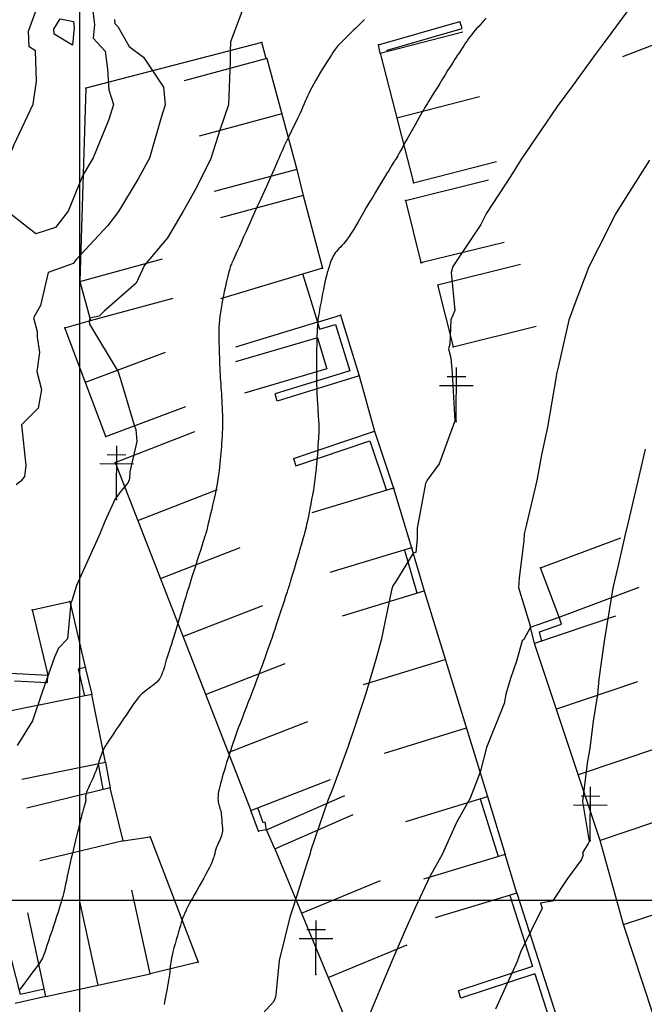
# Model space of a CAD drawing. Header units: millimetres. Extents: x 196436 to 199900, y 8705373 to 8708636.
# Tile 125 of 241: x 198294 to 198353, y 8706390 to 8706482. Entities that reach past the tile are written whole.
import ezdxf

# ---------------------------------------------------------------- set-up
doc = ezdxf.new("R2010")
doc.units = ezdxf.units.MM
doc.header["$LTSCALE"] = 5
for name, color, linetype in [('$CURVAS1', 30, 'Continuous'), ('$CURVAS2', 40, 'Continuous'), ('CASA', 6, 'Continuous'), ('CERCA', 3, 'CERCA_LINE'), ('MALHA', 9, 'Continuous'), ('MURO', 9, 'Continuous'), ('POSTE', 3, 'Continuous')]:
    doc.layers.add(name, color=color, linetype=linetype)
doc.linetypes.add('CERCA_LINE', pattern='A,0.5,-0.2,["X",Standard,S=0.1,R=0,X=-0.1,Y=-0.05],-0.25', length=0.95)

# ---------------------------------------------------------------- blocks, each defined once
blk = doc.blocks.new('C')
at = {"layer": 'CASA'}
blk.add_lwpolyline([(0, 0), (0, 8)], dxfattribs=at)

msp = doc.modelspace()

# ---------------------------------------------------------------- linework, layer by layer
at = {"layer": '$CURVAS1'}
for points in [[(198301.403, 8706481.86, 695), (198301.275, 8706480.623, 695), (198302.4, 8706479.422, 695), (198302.619, 8706477.709, 695), (198302.73, 8706475.79, 695), (198303.179, 8706474.419, 695), (198302.737, 8706473.014, 695), (198301.278, 8706469.427, 695), (198300.318, 8706467.818, 695), (198298.955, 8706464.437, 695), (198297.759, 8706462.903, 695), (198295.919, 8706462.315, 695), (198293.162, 8706464.463, 695), (198292.57, 8706464.604, 695), (198293.015, 8706466.483, 695), (198293.624, 8706469.461, 695), (198293.57, 8706469.901, 695), (198293.907, 8706470.692, 695), (198295.674, 8706474.452, 695), (198295.968, 8706476.613, 695), (198295.897, 8706479.451, 695), (198295.288, 8706479.823, 695), (198295.243, 8706481.281, 695), (198297.494, 8706487.544, 695)], [(198351.993, 8706484.205, 700), (198349.064, 8706480.221, 700), (198348.33, 8706479.221, 700), (198346.088, 8706476.15, 700), (198344.683, 8706474.237, 700), (198343.154, 8706471.995, 700), (198341.265, 8706469.252, 700), (198340.296, 8706467.685, 700), (198338.066, 8706464.266, 700), (198337.524, 8706463.202, 700), (198334.914, 8706459.28, 700), (198334.762, 8706458.698, 700), (198335.103, 8706455.165, 700), (198334.73, 8706454.28, 700), (198334.639, 8706451.997, 700), (198334.512, 8706451.56, 700), (198334.725, 8706450.731, 700), (198334.855, 8706449.28, 700), (198335.026, 8706445.92, 700), (198335.11, 8706444.794, 700), (198335.077, 8706444.75, 700), (198333.623, 8706440.824, 700), (198332.502, 8706439.29, 700), (198332.341, 8706438.976, 700), (198331.578, 8706434.782, 700), (198331.563, 8706434.294, 700), (198331.589, 8706433.828, 700), (198331.443, 8706432.515, 700), (198331.203, 8706432.456, 700), (198329.573, 8706429.792, 700), (198329.296, 8706429.397, 700), (198329.266, 8706429.304, 700), (198329.188, 8706428.998, 700), (198328.207, 8706424.309, 700), (198327.711, 8706422.514, 700), (198326.778, 8706419.315, 700), (198325.784, 8706416.322, 700), (198325.089, 8706414.322, 700), (198323.682, 8706410.484, 700), (198323.209, 8706409.33, 700), (198321.618, 8706404.57, 700), (198321.561, 8706404.36, 700), (198321.273, 8706403.426, 700), (198319.996, 8706399.344, 700), (198319.674, 8706398.412, 700), (198318.664, 8706394.35, 700), (198318.373, 8706391.143, 700), (198318.332, 8706390.956, 700), (198318.163, 8706390.527, 700), (198317.106, 8706389.357, 700)], [(198301.195, 8706483.671, 695), (198301.403, 8706481.86, 695)], [(198332.061, 8706459.612, 700), (198331.933, 8706459.618, 700), (198331.923, 8706459.629, 700), (198331.933, 8706459.647, 700), (198332.061, 8706459.612, 700)]]:
    msp.add_polyline3d(points, dxfattribs=at)
at = {"layer": '$CURVAS2'}
for points in [[(198315.636, 8706484.364, 697), (198314.109, 8706480.285, 697), (198314.086, 8706479.371, 697), (198314.099, 8706478.454, 697), (198313.944, 8706474.372, 697), (198313.155, 8706472.124, 697), (198312.281, 8706469.379, 697), (198310.901, 8706466.595, 697), (198309.668, 8706464.39, 697), (198308.217, 8706461.933, 697), (198306.074, 8706459.406, 697), (198305.315, 8706457.712, 697), (198302.295, 8706455.103, 697), (198301.851, 8706454.607, 697), (198300.976, 8706454.444, 697), (198300.917, 8706454.167, 697), (198300.931, 8706453.873, 697), (198303.611, 8706449.417, 697), (198303.92, 8706448.403, 697), (198305.107, 8706444.41, 697), (198305.275, 8706444.017, 697), (198305.355, 8706442.893, 697), (198304.708, 8706440.049, 697), (198304.665, 8706439.412, 697), (198304.555, 8706439.073, 697), (198303.779, 8706438.139, 697), (198303.4, 8706437.585, 697), (198303.327, 8706437.526, 697), (198302.379, 8706435.406, 697), (198301.955, 8706434.424, 697), (198301.92, 8706434.312, 697), (198299.735, 8706429.433, 697), (198299.277, 8706427.98, 697), (198299.195, 8706427.796, 697), (198298.877, 8706424.437, 697), (198298.051, 8706423.573, 697), (198297.669, 8706422.731, 697), (198296.508, 8706419.447, 697), (198295.622, 8706416.782, 697), (198294.168, 8706414.458, 697)], [(198303.262, 8706482.356, 696), (198303.293, 8706482.088, 696), (198303.285, 8706482.018, 696), (198303.576, 8706481.707, 696), (198304.662, 8706479.828, 696), (198306.001, 8706478.846, 696), (198307.861, 8706476.027, 696), (198308.022, 8706474.398, 696), (198307.631, 8706473.206, 696), (198306.556, 8706469.404, 696), (198305.485, 8706467.458, 696), (198303.641, 8706464.417, 696), (198302.651, 8706463.1, 696), (198299.732, 8706459.946, 696), (198299.42, 8706459.545, 696), (198299.081, 8706459.437, 696), (198297.08, 8706458.715, 696), (198296.369, 8706455.626, 696), (198295.689, 8706454.451, 696), (198296.038, 8706453.172, 696), (198296.05, 8706452.662, 696), (198296.265, 8706451.236, 696), (198296.004, 8706449.45, 696), (198296.438, 8706447.761, 696), (198296.129, 8706446.021, 696), (198294.564, 8706444.456, 696), (198294.999, 8706440.668, 696), (198294.848, 8706439.625, 696), (198294.514, 8706439.198, 696), (198294.071, 8706438.833, 696)], [(198326.647, 8706482.36, 698), (198326.443, 8706482.156, 698), (198326.236, 8706481.953, 698), (198326.03, 8706481.751, 698), (198325.827, 8706481.553, 698), (198325.628, 8706481.36, 698), (198325.437, 8706481.175, 698), (198325.254, 8706480.997, 698), (198325.079, 8706480.827, 698), (198324.914, 8706480.666, 698), (198324.758, 8706480.512, 698), (198324.613, 8706480.368, 698), (198324.479, 8706480.232, 698), (198324.357, 8706480.105, 698), (198324.246, 8706479.987, 698), (198324.142, 8706479.871, 698), (198324.041, 8706479.75, 698), (198323.938, 8706479.617, 698), (198323.827, 8706479.464, 698), (198323.703, 8706479.286, 698), (198323.563, 8706479.074, 698), (198323.399, 8706478.822, 698), (198323.211, 8706478.526, 698), (198323.002, 8706478.192, 698), (198322.781, 8706477.833, 698), (198322.553, 8706477.458, 698), (198322.326, 8706477.079, 698), (198322.108, 8706476.705, 698), (198321.905, 8706476.349, 698), (198321.724, 8706476.019, 698), (198321.571, 8706475.725, 698), (198321.441, 8706475.459, 698), (198321.326, 8706475.211, 698), (198321.22, 8706474.971, 698), (198321.117, 8706474.729, 698), (198321.009, 8706474.474, 698), (198320.889, 8706474.198, 698), (198320.751, 8706473.889, 698), (198320.59, 8706473.542, 698), (198320.41, 8706473.163, 698), (198320.217, 8706472.765, 698), (198320.019, 8706472.357, 698), (198319.821, 8706471.951, 698), (198319.629, 8706471.559, 698), (198319.451, 8706471.19, 698), (198319.292, 8706470.857, 698), (198319.156, 8706470.566, 698), (198319.041, 8706470.309, 698), (198318.938, 8706470.074, 698), (198318.842, 8706469.849, 698), (198318.746, 8706469.62, 698), (198318.644, 8706469.376, 698), (198318.529, 8706469.104, 698), (198318.395, 8706468.791, 698), (198318.238, 8706468.431, 698), (198318.062, 8706468.033, 698), (198317.873, 8706467.609, 698), (198317.678, 8706467.175, 698), (198317.483, 8706466.744, 698), (198317.295, 8706466.33, 698), (198317.121, 8706465.946, 698), (198316.966, 8706465.607, 698), (198316.834, 8706465.322, 698), (198316.723, 8706465.08, 698), (198316.624, 8706464.866, 698), (198316.531, 8706464.666, 698), (198316.438, 8706464.462, 698), (198316.337, 8706464.241, 698), (198316.222, 8706463.987, 698), (198316.087, 8706463.686, 698), (198315.926, 8706463.326, 698), (198315.745, 8706462.919, 698), (198315.551, 8706462.482, 698), (198315.35, 8706462.03, 698), (198315.151, 8706461.581, 698), (198314.959, 8706461.151, 698), (198314.783, 8706460.756, 698), (198314.628, 8706460.413, 698), (198314.501, 8706460.134, 698), (198314.399, 8706459.912, 698), (198314.319, 8706459.736, 698), (198314.255, 8706459.597, 698), (198314.205, 8706459.483, 698), (198314.164, 8706459.384, 698), (198314.129, 8706459.289, 698), (198314.095, 8706459.188, 698), (198314.059, 8706459.071, 698), (198314.019, 8706458.935, 698), (198313.977, 8706458.778, 698), (198313.93, 8706458.597, 698), (198313.878, 8706458.39, 698), (198313.822, 8706458.156, 698), (198313.76, 8706457.892, 698), (198313.691, 8706457.597, 698), (198313.617, 8706457.269, 698), (198313.539, 8706456.914, 698), (198313.459, 8706456.539, 698), (198313.38, 8706456.151, 698), (198313.304, 8706455.757, 698), (198313.234, 8706455.363, 698), (198313.173, 8706454.977, 698), (198313.122, 8706454.606, 698), (198313.083, 8706454.255, 698), (198313.056, 8706453.921, 698), (198313.039, 8706453.602, 698), (198313.03, 8706453.292, 698), (198313.027, 8706452.988, 698), (198313.03, 8706452.687, 698), (198313.036, 8706452.384, 698), (198313.044, 8706452.076, 698), (198313.052, 8706451.759, 698), (198313.061, 8706451.435, 698), (198313.07, 8706451.106, 698), (198313.08, 8706450.774, 698), (198313.091, 8706450.442, 698), (198313.103, 8706450.112, 698), (198313.117, 8706449.786, 698), (198313.132, 8706449.467, 698), (198313.148, 8706449.155, 698), (198313.166, 8706448.849, 698), (198313.186, 8706448.549, 698), (198313.205, 8706448.25, 698), (198313.226, 8706447.952, 698), (198313.246, 8706447.653, 698), (198313.267, 8706447.35, 698), (198313.287, 8706447.041, 698), (198313.306, 8706446.724, 698), (198313.324, 8706446.401, 698), (198313.339, 8706446.073, 698), (198313.353, 8706445.741, 698), (198313.363, 8706445.406, 698), (198313.369, 8706445.069, 698), (198313.371, 8706444.732, 698), (198313.368, 8706444.395, 698), (198313.36, 8706444.06, 698), (198313.348, 8706443.728, 698), (198313.331, 8706443.398, 698), (198313.311, 8706443.071, 698), (198313.289, 8706442.746, 698), (198313.266, 8706442.425, 698), (198313.241, 8706442.107, 698), (198313.217, 8706441.793, 698), (198313.194, 8706441.482, 698), (198313.169, 8706441.168, 698), (198313.14, 8706440.848, 698), (198313.106, 8706440.515, 698), (198313.065, 8706440.163, 698), (198313.014, 8706439.788, 698), (198312.951, 8706439.384, 698), (198312.873, 8706438.944, 698), (198312.781, 8706438.467, 698), (198312.677, 8706437.965, 698), (198312.565, 8706437.452, 698), (198312.451, 8706436.942, 698), (198312.337, 8706436.451, 698), (198312.229, 8706435.992, 698), (198312.131, 8706435.582, 698), (198312.047, 8706435.233, 698), (198311.981, 8706434.958, 698), (198311.93, 8706434.75, 698), (198311.894, 8706434.599, 698), (198311.869, 8706434.496, 698), (198311.853, 8706434.431, 698), (198311.843, 8706434.394, 698), (198311.838, 8706434.375, 698), (198311.835, 8706434.364, 698), (198311.831, 8706434.352, 698), (198311.824, 8706434.329, 698), (198311.81, 8706434.286, 698), (198311.787, 8706434.215, 698), (198311.753, 8706434.106, 698), (198311.703, 8706433.95, 698), (198311.636, 8706433.738, 698), (198311.548, 8706433.462, 698), (198311.438, 8706433.115, 698), (198311.31, 8706432.712, 698), (198311.168, 8706432.267, 698), (198311.02, 8706431.798, 698), (198310.868, 8706431.322, 698), (198310.719, 8706430.854, 698), (198310.579, 8706430.411, 698), (198310.452, 8706430.011, 698), (198310.342, 8706429.664, 698), (198310.246, 8706429.363, 698), (198310.162, 8706429.095, 698), (198310.085, 8706428.847, 698), (198310.011, 8706428.607, 698), (198309.937, 8706428.363, 698), (198309.859, 8706428.1, 698), (198309.772, 8706427.808, 698), (198309.674, 8706427.475, 698), (198309.567, 8706427.109, 698), (198309.452, 8706426.716, 698), (198309.331, 8706426.306, 698), (198309.206, 8706425.886, 698), (198309.08, 8706425.466, 698), (198308.954, 8706425.053, 698), (198308.831, 8706424.657, 698), (198308.712, 8706424.284, 698), (198308.598, 8706423.934, 698), (198308.489, 8706423.605, 698), (198308.386, 8706423.295, 698), (198308.29, 8706423.003, 698), (198308.2, 8706422.726, 698), (198308.117, 8706422.463, 698), (198308.042, 8706422.212, 698), (198307.974, 8706421.971, 698), (198307.909, 8706421.74, 698), (198307.845, 8706421.519, 698), (198307.776, 8706421.308, 698), (198307.699, 8706421.107, 698), (198307.609, 8706420.915, 698), (198307.503, 8706420.733, 698), (198307.376, 8706420.56, 698), (198307.226, 8706420.395, 698), (198307.057, 8706420.239, 698), (198306.874, 8706420.088, 698), (198306.681, 8706419.942, 698), (198306.485, 8706419.799, 698), (198306.29, 8706419.657, 698), (198306.101, 8706419.515, 698), (198305.924, 8706419.371, 698), (198305.762, 8706419.224, 698), (198305.612, 8706419.068, 698), (198305.467, 8706418.901, 698), (198305.323, 8706418.717, 698), (198305.174, 8706418.512, 698), (198305.014, 8706418.283, 698), (198304.839, 8706418.023, 698), (198304.641, 8706417.73, 698), (198304.419, 8706417.401, 698), (198304.178, 8706417.045, 698), (198303.925, 8706416.672, 698), (198303.668, 8706416.293, 698), (198303.414, 8706415.919, 698), (198303.173, 8706415.56, 698), (198302.95, 8706415.228, 698), (198302.755, 8706414.933, 698), (198302.592, 8706414.683, 698), (198302.459, 8706414.473, 698), (198302.351, 8706414.293, 698), (198302.264, 8706414.137, 698), (198302.193, 8706413.995, 698), (198302.133, 8706413.859, 698), (198302.079, 8706413.721, 698), (198302.028, 8706413.573, 698), (198301.974, 8706413.407, 698), (198301.917, 8706413.224, 698), (198301.856, 8706413.025, 698), (198301.789, 8706412.814, 698), (198301.716, 8706412.591, 698), (198301.636, 8706412.358, 698), (198301.548, 8706412.117, 698), (198301.451, 8706411.87, 698), (198301.346, 8706411.619, 698), (198301.234, 8706411.369, 698), (198301.121, 8706411.122, 698), (198301.01, 8706410.882, 698), (198300.905, 8706410.655, 698), (198300.809, 8706410.443, 698), (198300.727, 8706410.251, 698), (198300.663, 8706410.083, 698), (198300.619, 8706409.94, 698), (198300.592, 8706409.821, 698), (198300.579, 8706409.721, 698), (198300.575, 8706409.635, 698), (198300.578, 8706409.558, 698), (198300.583, 8706409.487, 698), (198300.587, 8706409.417, 698), (198300.586, 8706409.344, 698), (198300.576, 8706409.263, 698), (198300.558, 8706409.175, 698), (198300.534, 8706409.081, 698), (198300.505, 8706408.981, 698), (198300.473, 8706408.878, 698), (198300.438, 8706408.771, 698), (198300.403, 8706408.661, 698), (198300.369, 8706408.55, 698), (198300.336, 8706408.437, 698), (198300.303, 8706408.319, 698), (198300.27, 8706408.192, 698), (198300.234, 8706408.051, 698), (198300.195, 8706407.892, 698), (198300.151, 8706407.71, 698), (198300.1, 8706407.501, 698), (198300.041, 8706407.26, 698), (198299.973, 8706406.985, 698), (198299.897, 8706406.678, 698), (198299.813, 8706406.342, 698), (198299.724, 8706405.981, 698), (198299.631, 8706405.599, 698), (198299.534, 8706405.199, 698), (198299.435, 8706404.784, 698), (198299.336, 8706404.359, 698), (198299.237, 8706403.927, 698), (198299.139, 8706403.493, 698), (198299.043, 8706403.064, 698), (198298.95, 8706402.643, 698), (198298.861, 8706402.237, 698), (198298.776, 8706401.851, 698), (198298.697, 8706401.49, 698), (198298.623, 8706401.161, 698), (198298.556, 8706400.865, 698), (198298.493, 8706400.594, 698), (198298.429, 8706400.337, 698), (198298.363, 8706400.083, 698), (198298.289, 8706399.82, 698), (198298.206, 8706399.537, 698), (198298.109, 8706399.223, 698), (198297.996, 8706398.867, 698), (198297.863, 8706398.461, 698), (198297.716, 8706398.017, 698), (198297.561, 8706397.55, 698), (198297.401, 8706397.077, 698), (198297.244, 8706396.612, 698), (198297.095, 8706396.172, 698), (198296.959, 8706395.771, 698), (198296.842, 8706395.426, 698), (198296.748, 8706395.147, 698), (198296.669, 8706394.923, 698), (198296.599, 8706394.74, 698), (198296.528, 8706394.58, 698), (198296.448, 8706394.428, 698), (198296.351, 8706394.27, 698), (198296.228, 8706394.088, 698), (198296.071, 8706393.868, 698), (198295.876, 8706393.598, 698), (198295.648, 8706393.287, 698), (198295.397, 8706392.948, 698), (198295.135, 8706392.594, 698), (198294.871, 8706392.237, 698), (198294.614, 8706391.892, 698), (198294.376, 8706391.57, 698)], [(198299.513, 8706481.632, 694), (198299.34, 8706479.956, 694), (198297.626, 8706481.004, 694), (198297.612, 8706481.454, 694), (198298.188, 8706482.417, 694), (198299.449, 8706482.191, 694), (198299.513, 8706481.632, 694)], [(198338.015, 8706482.488, 699), (198337.841, 8706482.291, 699), (198337.669, 8706482.1, 699), (198337.498, 8706481.913, 699), (198337.33, 8706481.728, 699), (198337.164, 8706481.544, 699), (198337, 8706481.359, 699), (198336.841, 8706481.171, 699), (198336.685, 8706480.979, 699), (198336.533, 8706480.781, 699), (198336.386, 8706480.579, 699), (198336.244, 8706480.376, 699), (198336.108, 8706480.174, 699), (198335.977, 8706479.977, 699), (198335.854, 8706479.788, 699), (198335.737, 8706479.608, 699), (198335.628, 8706479.44, 699), (198335.525, 8706479.286, 699), (198335.426, 8706479.139, 699), (198335.326, 8706478.99, 699), (198335.218, 8706478.831, 699), (198335.1, 8706478.653, 699), (198334.965, 8706478.447, 699), (198334.809, 8706478.205, 699), (198334.627, 8706477.919, 699), (198334.416, 8706477.583, 699), (198334.183, 8706477.208, 699), (198333.936, 8706476.808, 699), (198333.684, 8706476.398, 699), (198333.435, 8706475.992, 699), (198333.197, 8706475.604, 699), (198332.979, 8706475.248, 699), (198332.789, 8706474.939, 699), (198332.634, 8706474.685, 699), (198332.505, 8706474.476, 699), (198332.395, 8706474.296, 699), (198332.293, 8706474.128, 699), (198332.191, 8706473.956, 699), (198332.08, 8706473.764, 699), (198331.949, 8706473.536, 699), (198331.79, 8706473.255, 699), (198331.597, 8706472.912, 699), (198331.375, 8706472.519, 699), (198331.136, 8706472.092, 699), (198330.888, 8706471.649, 699), (198330.642, 8706471.209, 699), (198330.407, 8706470.788, 699), (198330.193, 8706470.404, 699), (198330.01, 8706470.075, 699), (198329.864, 8706469.814, 699), (198329.755, 8706469.616, 699), (198329.675, 8706469.473, 699), (198329.621, 8706469.375, 699), (198329.587, 8706469.314, 699), (198329.569, 8706469.281, 699), (198329.56, 8706469.266, 699), (198329.556, 8706469.262, 699), (198329.553, 8706469.26, 699), (198329.549, 8706469.258, 699), (198329.545, 8706469.255, 699), (198329.539, 8706469.251, 699), (198329.532, 8706469.245, 699), (198329.524, 8706469.235, 699), (198329.513, 8706469.222, 699), (198329.5, 8706469.205, 699), (198329.484, 8706469.181, 699), (198329.46, 8706469.145, 699), (198329.425, 8706469.088, 699), (198329.374, 8706469.005, 699), (198329.302, 8706468.888, 699), (198329.205, 8706468.729, 699), (198329.078, 8706468.522, 699), (198328.917, 8706468.259, 699), (198328.72, 8706467.936, 699), (198328.49, 8706467.56, 699), (198328.235, 8706467.142, 699), (198327.962, 8706466.691, 699), (198327.676, 8706466.218, 699), (198327.386, 8706465.734, 699), (198327.097, 8706465.248, 699), (198326.816, 8706464.771, 699), (198326.548, 8706464.311, 699), (198326.295, 8706463.873, 699), (198326.055, 8706463.458, 699), (198325.828, 8706463.069, 699), (198325.613, 8706462.708, 699), (198325.41, 8706462.378, 699), (198325.217, 8706462.08, 699), (198325.034, 8706461.818, 699), (198324.861, 8706461.592, 699), (198324.697, 8706461.397, 699), (198324.543, 8706461.227, 699), (198324.398, 8706461.077, 699), (198324.263, 8706460.939, 699), (198324.138, 8706460.809, 699), (198324.022, 8706460.679, 699), (198323.916, 8706460.544, 699), (198323.819, 8706460.399, 699), (198323.732, 8706460.245, 699), (198323.653, 8706460.085, 699), (198323.581, 8706459.922, 699), (198323.516, 8706459.757, 699), (198323.456, 8706459.594, 699), (198323.402, 8706459.435, 699), (198323.351, 8706459.283, 699), (198323.303, 8706459.138, 699), (198323.257, 8706458.996, 699), (198323.212, 8706458.849, 699), (198323.166, 8706458.69, 699), (198323.119, 8706458.512, 699), (198323.068, 8706458.308, 699), (198323.013, 8706458.071, 699), (198322.952, 8706457.794, 699), (198322.885, 8706457.472, 699), (198322.813, 8706457.116, 699), (198322.738, 8706456.738, 699), (198322.663, 8706456.349, 699), (198322.59, 8706455.962, 699), (198322.521, 8706455.59, 699), (198322.458, 8706455.244, 699), (198322.404, 8706454.938, 699), (198322.359, 8706454.678, 699), (198322.324, 8706454.456, 699), (198322.296, 8706454.257, 699), (198322.274, 8706454.069, 699), (198322.257, 8706453.876, 699), (198322.243, 8706453.665, 699), (198322.231, 8706453.422, 699), (198322.219, 8706453.134, 699), (198322.206, 8706452.789, 699), (198322.193, 8706452.393, 699), (198322.18, 8706451.954, 699), (198322.169, 8706451.478, 699), (198322.16, 8706450.975, 699), (198322.154, 8706450.451, 699), (198322.152, 8706449.915, 699), (198322.154, 8706449.376, 699), (198322.162, 8706448.839, 699), (198322.174, 8706448.313, 699), (198322.191, 8706447.802, 699), (198322.21, 8706447.314, 699), (198322.231, 8706446.854, 699), (198322.253, 8706446.429, 699), (198322.275, 8706446.044, 699), (198322.296, 8706445.706, 699), (198322.316, 8706445.419, 699), (198322.333, 8706445.177, 699), (198322.349, 8706444.976, 699), (198322.363, 8706444.806, 699), (198322.374, 8706444.663, 699), (198322.383, 8706444.538, 699), (198322.389, 8706444.425, 699), (198322.393, 8706444.318, 699), (198322.395, 8706444.21, 699), (198322.393, 8706444.093, 699), (198322.389, 8706443.964, 699), (198322.382, 8706443.814, 699), (198322.372, 8706443.639, 699), (198322.359, 8706443.432, 699), (198322.343, 8706443.188, 699), (198322.325, 8706442.899, 699), (198322.304, 8706442.563, 699), (198322.279, 8706442.183, 699), (198322.249, 8706441.767, 699), (198322.215, 8706441.321, 699), (198322.175, 8706440.852, 699), (198322.129, 8706440.366, 699), (198322.076, 8706439.871, 699), (198322.014, 8706439.372, 699), (198321.945, 8706438.876, 699), (198321.87, 8706438.388, 699), (198321.79, 8706437.914, 699), (198321.708, 8706437.458, 699), (198321.627, 8706437.025, 699), (198321.548, 8706436.621, 699), (198321.473, 8706436.25, 699), (198321.405, 8706435.917, 699), (198321.345, 8706435.624, 699), (198321.292, 8706435.364, 699), (198321.241, 8706435.126, 699), (198321.19, 8706434.899, 699), (198321.137, 8706434.672, 699), (198321.077, 8706434.435, 699), (198321.009, 8706434.177, 699), (198320.93, 8706433.887, 699), (198320.837, 8706433.558, 699), (198320.733, 8706433.198, 699), (198320.621, 8706432.815, 699), (198320.504, 8706432.423, 699), (198320.387, 8706432.029, 699), (198320.272, 8706431.646, 699), (198320.163, 8706431.284, 699), (198320.064, 8706430.952, 699), (198319.976, 8706430.661, 699), (198319.9, 8706430.407, 699), (198319.834, 8706430.188, 699), (198319.778, 8706430, 699), (198319.73, 8706429.84, 699), (198319.689, 8706429.704, 699), (198319.654, 8706429.589, 699), (198319.624, 8706429.491, 699), (198319.598, 8706429.405, 699), (198319.573, 8706429.323, 699), (198319.545, 8706429.233, 699), (198319.51, 8706429.126, 699), (198319.467, 8706428.991, 699), (198319.41, 8706428.819, 699), (198319.338, 8706428.598, 699), (198319.246, 8706428.319, 699), (198319.133, 8706427.975, 699), (198319.002, 8706427.577, 699), (198318.858, 8706427.141, 699), (198318.707, 8706426.682, 699), (198318.552, 8706426.215, 699), (198318.4, 8706425.755, 699), (198318.255, 8706425.317, 699), (198318.121, 8706424.917, 699), (198318.003, 8706424.566, 699), (198317.898, 8706424.256, 699), (198317.802, 8706423.977, 699), (198317.712, 8706423.717, 699), (198317.623, 8706423.464, 699), (198317.532, 8706423.209, 699), (198317.435, 8706422.939, 699), (198317.328, 8706422.644, 699), (198317.209, 8706422.315, 699), (198317.078, 8706421.957, 699), (198316.94, 8706421.577, 699), (198316.795, 8706421.184, 699), (198316.648, 8706420.786, 699), (198316.501, 8706420.39, 699), (198316.357, 8706420.004, 699), (198316.218, 8706419.636, 699), (198316.086, 8706419.292, 699), (198315.961, 8706418.968, 699), (198315.84, 8706418.66, 699), (198315.724, 8706418.362, 699), (198315.609, 8706418.07, 699), (198315.494, 8706417.779, 699), (198315.378, 8706417.483, 699), (198315.26, 8706417.178, 699), (198315.138, 8706416.859, 699), (198315.012, 8706416.527, 699), (198314.884, 8706416.183, 699), (198314.754, 8706415.83, 699), (198314.623, 8706415.469, 699), (198314.493, 8706415.102, 699), (198314.364, 8706414.73, 699), (198314.237, 8706414.355, 699), (198314.112, 8706413.979, 699), (198313.991, 8706413.603, 699), (198313.874, 8706413.231, 699), (198313.761, 8706412.865, 699), (198313.652, 8706412.506, 699), (198313.548, 8706412.158, 699), (198313.45, 8706411.823, 699), (198313.357, 8706411.502, 699), (198313.271, 8706411.199, 699), (198313.192, 8706410.912, 699), (198313.122, 8706410.642, 699), (198313.062, 8706410.388, 699), (198313.013, 8706410.15, 699), (198312.977, 8706409.928, 699), (198312.954, 8706409.72, 699), (198312.947, 8706409.526, 699), (198312.955, 8706409.347, 699), (198312.977, 8706409.179, 699), (198313.009, 8706409.021, 699), (198313.048, 8706408.871, 699), (198313.091, 8706408.726, 699), (198313.135, 8706408.585, 699), (198313.176, 8706408.444, 699), (198313.212, 8706408.303, 699), (198313.24, 8706408.159, 699), (198313.261, 8706408.014, 699), (198313.277, 8706407.867, 699), (198313.288, 8706407.722, 699), (198313.297, 8706407.578, 699), (198313.304, 8706407.436, 699), (198313.312, 8706407.3, 699), (198313.322, 8706407.168, 699), (198313.334, 8706407.043, 699), (198313.347, 8706406.922, 699), (198313.359, 8706406.804, 699), (198313.368, 8706406.686, 699), (198313.37, 8706406.565, 699), (198313.364, 8706406.441, 699), (198313.347, 8706406.309, 699), (198313.318, 8706406.17, 699), (198313.274, 8706406.02, 699), (198313.218, 8706405.863, 699), (198313.154, 8706405.703, 699), (198313.085, 8706405.542, 699), (198313.014, 8706405.384, 699), (198312.945, 8706405.233, 699), (198312.881, 8706405.092, 699), (198312.825, 8706404.964, 699), (198312.781, 8706404.853, 699), (198312.746, 8706404.755, 699), (198312.72, 8706404.667, 699), (198312.698, 8706404.586, 699), (198312.68, 8706404.506, 699), (198312.663, 8706404.426, 699), (198312.645, 8706404.341, 699), (198312.623, 8706404.248, 699), (198312.596, 8706404.142, 699), (198312.561, 8706404.021, 699), (198312.514, 8706403.88, 699), (198312.453, 8706403.717, 699), (198312.374, 8706403.526, 699), (198312.276, 8706403.306, 699), (198312.154, 8706403.052, 699), (198312.005, 8706402.76, 699), (198311.83, 8706402.429, 699), (198311.632, 8706402.068, 699), (198311.419, 8706401.687, 699), (198311.199, 8706401.298, 699), (198310.979, 8706400.909, 699), (198310.766, 8706400.534, 699), (198310.567, 8706400.181, 699), (198310.389, 8706399.862, 699), (198310.239, 8706399.585, 699), (198310.115, 8706399.348, 699), (198310.013, 8706399.148, 699), (198309.932, 8706398.981, 699), (198309.867, 8706398.842, 699), (198309.816, 8706398.728, 699), (198309.776, 8706398.635, 699), (198309.744, 8706398.558, 699), (198309.717, 8706398.493, 699), (198309.692, 8706398.433, 699), (198309.667, 8706398.367, 699), (198309.639, 8706398.286, 699), (198309.605, 8706398.183, 699), (198309.561, 8706398.047, 699), (198309.507, 8706397.869, 699), (198309.439, 8706397.642, 699), (198309.354, 8706397.358, 699), (198309.258, 8706397.028, 699), (198309.153, 8706396.667, 699), (198309.045, 8706396.287, 699), (198308.938, 8706395.902, 699), (198308.837, 8706395.527, 699), (198308.745, 8706395.174, 699), (198308.668, 8706394.858, 699), (198308.608, 8706394.587, 699), (198308.564, 8706394.358, 699), (198308.532, 8706394.158, 699), (198308.508, 8706393.979, 699), (198308.491, 8706393.811, 699), (198308.475, 8706393.643, 699), (198308.459, 8706393.467, 699), (198308.438, 8706393.271, 699), (198308.41, 8706393.048, 699), (198308.375, 8706392.803, 699), (198308.335, 8706392.539, 699), (198308.29, 8706392.264, 699), (198308.242, 8706391.981, 699), (198308.192, 8706391.698, 699), (198308.141, 8706391.419, 699), (198308.09, 8706391.151, 699), (198308.04, 8706390.898, 699), (198307.992, 8706390.66, 699), (198307.947, 8706390.437, 699), (198307.907, 8706390.228, 699)], [(198353.313, 8706469.199, 701), (198351.176, 8706465.862, 701), (198350.16, 8706464.213, 701), (198348.552, 8706461.08, 701), (198347.634, 8706459.224, 701), (198346.258, 8706455.629, 701), (198345.766, 8706454.232, 701), (198344.797, 8706449.963, 701), (198344.615, 8706449.237, 701), (198344.561, 8706448.973, 701), (198343.749, 8706444.241, 701), (198343.198, 8706441.64, 701), (198342.759, 8706439.245, 701), (198341.677, 8706434.628, 701), (198341.573, 8706434.25, 701), (198341.559, 8706433.645, 701), (198341.104, 8706430.109, 701), (198341.067, 8706429.252, 701), (198342.181, 8706425.549, 701), (198342.182, 8706425.544, 701), (198341.546, 8706424.371, 701), (198341.391, 8706424.251, 701), (198340.857, 8706422.344, 701), (198340.298, 8706420.725, 701), (198339.873, 8706419.257, 701), (198339.723, 8706418.402, 701), (198338.074, 8706414.265, 701), (198337.472, 8706411.956, 701), (198336.538, 8706409.524, 701), (198335.258, 8706407.254, 701), (198333.91, 8706404.283, 701), (198332.763, 8706402.211, 701), (198331.393, 8706399.294, 701), (198330.367, 8706396.967, 701), (198329.22, 8706394.304, 701), (198328.059, 8706391.544, 701), (198327.116, 8706389.313, 701)], [(198352.91, 8706442.179, 702), (198352.212, 8706439.204, 702), (198351.296, 8706435.353, 702), (198351.035, 8706434.209, 702), (198350.327, 8706431.165, 702), (198349.879, 8706429.214, 702), (198349.738, 8706428.416, 702), (198349.075, 8706424.217, 702), (198348.575, 8706420.68, 702), (198348.432, 8706419.22, 702), (198348.045, 8706416.737, 702), (198347.713, 8706414.223, 702), (198347.48, 8706412.804, 702), (198347.045, 8706409.226, 702), (198347.63, 8706405.675, 702), (198347.649, 8706405.492, 702), (198347.554, 8706405.283, 702), (198347.025, 8706404.431, 702), (198347.091, 8706404.226, 702), (198346.945, 8706403.798, 702), (198345.626, 8706402.037, 702), (198344.233, 8706399.917, 702), (198343.106, 8706399.709, 702), (198343.273, 8706399.242, 702), (198341.252, 8706395.133, 702), (198340.935, 8706394.253, 702), (198338.903, 8706389.794, 702)]]:
    msp.add_polyline3d(points, dxfattribs=at)
at = {"layer": 'CASA'}
for points in [[(198328.108, 8706479.23), (198335.854, 8706481.227)], [(198317.522, 8706478.722), (198309.798, 8706476.638)], [(198317.522, 8706478.722), (198320.32, 8706468.352)], [(198328.108, 8706479.23), (198331.24, 8706467.083)], [(198329.674, 8706473.156), (198337.42, 8706475.154)], [(198318.921, 8706473.537), (198311.197, 8706471.453)], [(198320.32, 8706468.352), (198312.596, 8706466.268)], [(198320.32, 8706468.352), (198320.918, 8706465.895)], [(198331.24, 8706467.083), (198338.987, 8706469.081)], [(198330.49, 8706465.443), (198338.255, 8706467.37)], [(198320.918, 8706465.895), (198313.194, 8706463.811)], [(198320.918, 8706465.895), (198322.715, 8706459.11)], [(198330.49, 8706465.443), (198331.933, 8706459.63)], [(198331.933, 8706459.63), (198339.698, 8706461.557)], [(198300.044, 8706457.871), (198307.764, 8706459.97)], [(198322.715, 8706459.11), (198313.198, 8706456.254)], [(198333.489, 8706457.56), (198341.253, 8706459.487)], [(198320.845, 8706458.605), (198322.242, 8706454.06)], [(198300.044, 8706457.871), (198301.042, 8706454.202)], [(198333.489, 8706457.56), (198334.932, 8706451.747)], [(198301.042, 8706454.202), (198308.762, 8706456.301)], [(198298.64, 8706453.538), (198301.042, 8706454.202)], [(198302.473, 8706443.355), (198298.64, 8706453.538)], [(198322.242, 8706454.06), (198314.595, 8706451.709)], [(198334.932, 8706451.747), (198342.696, 8706453.674)], [(198322.257, 8706452.601), (198314.581, 8706450.347)], [(198322.257, 8706452.601), (198323.115, 8706449.679)], [(198300.557, 8706448.447), (198308.044, 8706451.265)], [(198323.115, 8706449.679), (198315.44, 8706447.425)], [(198302.473, 8706443.355), (198309.96, 8706446.174)], [(198303.337, 8706440.932), (198316.021, 8706408.379)], [(198329.379, 8706438.535), (198321.718, 8706436.231)], [(198329.379, 8706438.535), (198331.062, 8706432.94)], [(198343.125, 8706431.084), (198350.616, 8706433.89)], [(198331.062, 8706432.94), (198323.401, 8706430.636)], [(198344.852, 8706426.472), (198343.125, 8706431.084)], [(198332.232, 8706428.935), (198338.151, 8706409.694)], [(198344.852, 8706426.472), (198352.344, 8706429.279)], [(198295.591, 8706427.168), (198299.092, 8706427.928)], [(198299.092, 8706427.928), (198300.548, 8706421.801)], [(198295.591, 8706427.168), (198297.046, 8706421.041)], [(198348.688, 8706405.592), (198342.545, 8706424.019)], [(198301.151, 8706419.238), (198293.311, 8706417.643)], [(198302.445, 8706412.875), (198301.151, 8706419.238)], [(198302.445, 8706412.875), (198294.606, 8706411.28)], [(198302.865, 8706410.514), (198295.093, 8706408.617)], [(198304.075, 8706405.558), (198302.865, 8706410.514)], [(198317.493, 8706406.588), (198324.825, 8706409.788)], [(198318.275, 8706404.796), (198325.607, 8706407.997)], [(198318.275, 8706404.796), (198317.493, 8706406.588)], [(198304.075, 8706405.558), (198296.303, 8706403.661)], [(198318.275, 8706404.796), (198325.735, 8706386.739)], [(198339.817, 8706404.269), (198332.158, 8706401.958)], [(198340.911, 8706400.644), (198339.817, 8706404.269)], [(198306.614, 8706393.121), (198304.909, 8706400.937)], [(198340.911, 8706400.644), (198333.252, 8706398.333)], [(198350.871, 8706397.712), (198358.473, 8706400.205)], [(198301.74, 8706392.058), (198300.036, 8706399.874)], [(198296.867, 8706390.995), (198295.162, 8706398.812)], [(198353.633, 8706389.292), (198350.871, 8706397.712)], [(198296.867, 8706390.995), (198306.614, 8706393.121)]]:
    msp.add_lwpolyline(points, dxfattribs=at)
for p in [(198317.522, 8706478.721, 697.441), (198328.109, 8706479.228, 698.488), (198320.32, 8706468.351, 698.298), (198331.241, 8706467.082, 699.226), (198320.919, 8706465.894, 698.647), (198330.491, 8706465.442, 699.495), (198322.716, 8706459.109, 698.95), (198331.934, 8706459.629, 700.002), (198300.045, 8706457.87, 696.437), (198298.641, 8706453.537, 696.275), (198301.043, 8706454.201, 697.04), (198334.932, 8706451.746, 700.031), (198302.474, 8706443.354, 696.599), (198303.338, 8706440.931, 696.697), (198329.38, 8706438.533, 699.8), (198331.063, 8706432.938, 699.95), (198343.125, 8706431.083, 701.251), (198332.233, 8706428.934, 700.364), (198299.093, 8706427.927, 696.986), (198295.592, 8706427.167, 696.442), (198344.853, 8706426.471, 701.534), (198342.546, 8706424.018, 701.152), (198300.549, 8706421.8, 697.497), (198301.152, 8706419.236, 697.885), (198302.446, 8706412.874, 698.059), (198302.866, 8706410.513, 698.312), (198338.152, 8706409.693, 701.112), (198316.022, 8706408.377, 699.479), (198317.494, 8706406.587, 699.679), (198304.076, 8706405.557, 698.517), (198318.276, 8706404.795, 699.711), (198348.689, 8706405.591, 702.279), (198339.818, 8706404.267, 701.446), (198340.912, 8706400.643, 701.875), (198350.872, 8706397.711, 702.764), (198306.614, 8706393.119, 698.772), (198296.867, 8706390.994, 698.118)]:
    msp.add_point(p, dxfattribs=at)
at = {"layer": 'CERCA'}
for points in [[(198317.461, 8706478.706), (198317.051, 8706480.228), (198300.597, 8706475.936), (198300.044, 8706457.871)], [(198326.141, 8706449.034), (198327.575, 8706443.86)], [(198304.075, 8706405.558), (198306.601, 8706405.924), (198311.106, 8706394.203), (198306.614, 8706393.121)], [(198350.871, 8706397.712), (198348.688, 8706405.592)]]:
    msp.add_lwpolyline(points, dxfattribs=at)
for p in [(198317.052, 8706480.227, 697.438), (198300.598, 8706475.935, 694.324), (198306.601, 8706405.923, 698.563), (198311.106, 8706394.202, 699.309)]:
    msp.add_point(p, dxfattribs=at)
at = {"layer": 'MALHA'}
for p, q in [((198300, 8708635.599), (198300, 8705384.785)), ((198300, 8708635.599), (198300, 8705384.785)), ((196441.61, 8706400), (199000, 8706400)), ((196441.61, 8706400), (199000, 8706400))]:
    msp.add_line(p, q, dxfattribs=at)
at = {"layer": 'MURO'}
for p, q in [((198327.966, 8706479.995), (198335.576, 8706482.195)), ((198335.771, 8706481.523), (198335.576, 8706482.195)), ((198328.77, 8706479.498), (198335.771, 8706481.523)), ((198328.108, 8706479.23), (198327.966, 8706479.995)), ((198328.787, 8706479.405), (198328.77, 8706479.498)), ((198322.242, 8706454.06), (198324.393, 8706454.721)), ((198324.393, 8706454.721), (198326.141, 8706449.034)), ((198322.447, 8706453.391), (198323.93, 8706453.847)), ((198323.93, 8706453.847), (198325.267, 8706449.497)), ((198325.267, 8706449.497), (198318.289, 8706447.352)), ((198326.141, 8706449.034), (198318.494, 8706446.683)), ((198319.998, 8706441.292), (198327.575, 8706443.86)), ((198327.575, 8706443.86), (198329.379, 8706438.535)), ((198320.223, 8706440.629), (198327.136, 8706442.972)), ((198327.136, 8706442.972), (198328.717, 8706438.31)), ((198330.39, 8706432.743), (198331.56, 8706428.739)), ((198331.062, 8706432.94), (198332.232, 8706428.935)), ((198342.185, 8706425.543), (198344.852, 8706426.472)), ((198342.545, 8706424.019), (198342.185, 8706425.543)), ((198343.011, 8706425.09), (198345.083, 8706425.811)), ((198343.227, 8706424.18), (198343.011, 8706425.09)), ((198299.866, 8706421.641), (198300.469, 8706419.077)), ((198300.548, 8706421.801), (198301.151, 8706419.238)), ((198293.529, 8706421.218), (198297.046, 8706421.041)), ((198293.93, 8706420.497), (198297.011, 8706420.342)), ((198301.756, 8706412.753), (198302.176, 8706410.392)), ((198302.445, 8706412.875), (198302.865, 8706410.514)), ((198294.496, 8706391.173), (198289.174, 8706411.864)), ((198337.482, 8706409.489), (198339.147, 8706404.066)), ((198338.151, 8706409.694), (198339.817, 8706404.269)), ((198316.726, 8706406.455), (198316.021, 8706408.379)), ((198317.182, 8706407.245), (198316.679, 8706408.619)), ((198317.493, 8706406.588), (198316.726, 8706406.455)), ((198317.373, 8706407.278), (198317.182, 8706407.245)), ((198340.244, 8706400.43), (198342.373, 8706393.787)), ((198340.911, 8706400.644), (198345.592, 8706386.035)), ((198342.373, 8706393.787), (198335.434, 8706391.501)), ((198342.587, 8706393.12), (198335.653, 8706390.836)), ((198342.587, 8706393.12), (198344.925, 8706385.821)), ((198296.867, 8706390.995), (198293.988, 8706390.339)), ((198296.711, 8706391.678), (198294.496, 8706391.173)), ((198335.653, 8706390.836), (198335.434, 8706391.501))]:
    msp.add_line(p, q, dxfattribs=at)
for points in [[(198322.242, 8706454.06), (198322.447, 8706453.391)], [(198318.494, 8706446.683), (198318.289, 8706447.352)], [(198319.998, 8706441.292), (198320.223, 8706440.629)], [(198345.083, 8706425.811), (198344.852, 8706426.472)], [(198299.866, 8706421.641), (198300.548, 8706421.801)], [(198297.011, 8706420.342), (198297.046, 8706421.041)], [(198317.493, 8706406.588), (198317.373, 8706407.278)]]:
    msp.add_lwpolyline(points, dxfattribs=at)
for p in [(198327.967, 8706479.993, 698.295), (198324.394, 8706454.72, 699.219), (198326.142, 8706449.033, 699.535), (198327.576, 8706443.859, 699.513), (198342.186, 8706425.542, 701), (198316.726, 8706406.454, 699.517)]:
    msp.add_point(p, dxfattribs=at)
at = {"layer": 'POSTE'}
for p, q in [((198335.23, 8706444.772), (198335.252, 8706449.812)), ((198334.374, 8706448.976), (198336.124, 8706448.968)), ((198333.67, 8706448.139), (198336.82, 8706448.125)), ((198303.457, 8706437.463), (198303.479, 8706442.503)), ((198302.6, 8706441.667), (198304.35, 8706441.66)), ((198301.897, 8706440.83), (198305.047, 8706440.817)), ((198347.756, 8706405.542), (198347.778, 8706410.582)), ((198346.899, 8706409.746), (198348.649, 8706409.738)), ((198346.196, 8706408.909), (198349.346, 8706408.895)), ((198322.103, 8706393.047), (198322.125, 8706398.087)), ((198320.543, 8706396.414), (198323.693, 8706396.4)), ((198321.247, 8706397.251), (198322.997, 8706397.243))]:
    msp.add_line(p, q, dxfattribs=at)
for p in [(198335.231, 8706444.771, 700.015), (198303.458, 8706437.462, 697.018), (198347.757, 8706405.541, 702.012), (198322.104, 8706393.046, 700.374)]:
    msp.add_point(p, dxfattribs=at)

# ---------------------------------------------------------------- block references
at = {"layer": 'CASA'}
for p, rotation in [((198350.807, 8706478.916), 290.9258781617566), ((198303.337, 8706440.932), 291.2880254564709), ((198305.451, 8706435.506), 291.2880254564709), ((198307.565, 8706430.081), 291.2880254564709), ((198324.586, 8706426.583), 287.1002275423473), ((198309.679, 8706424.655), 291.2880254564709), ((198350.135, 8706426.549), 108.4365532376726), ((198326.559, 8706420.169), 287.1002275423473), ((198311.793, 8706419.23), 291.2880254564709), ((198352.182, 8706420.407), 108.4365532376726), ((198313.907, 8706413.804), 291.2880254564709), ((198328.532, 8706413.756), 287.1002275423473), ((198354.23, 8706414.264), 108.4365532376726), ((198316.021, 8706408.379), 291.2880254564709), ((198330.505, 8706407.342), 287.1002275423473), ((198356.278, 8706408.122), 108.4365532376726), ((198320.762, 8706398.777), 292.4470790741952), ((198323.249, 8706392.758), 292.4470790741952)]:
    msp.add_blockref('C', p, dxfattribs=dict(at, rotation=rotation))

doc.saveas('drawing.dxf')
